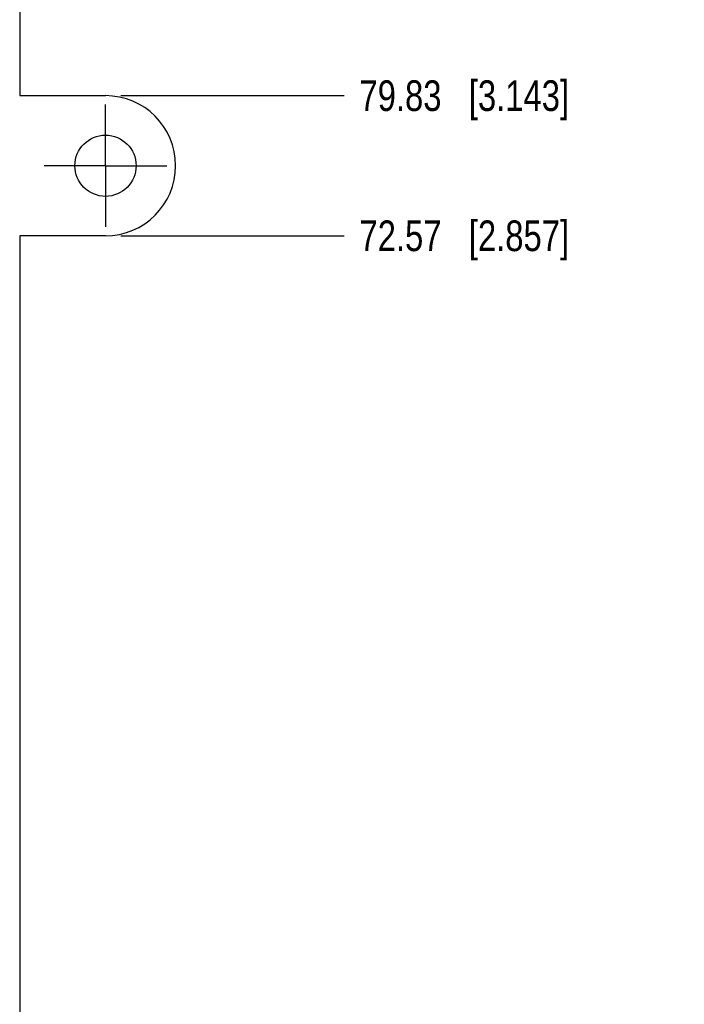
# Model space of a CAD drawing. Header units: inches. Extents: x 0 to 34, y 0 to 22.
# Tile 13 of 24: x 15.6 to 18.3, y 10.4 to 14.5. Entities that reach past the tile are written whole.
import ezdxf

# ---------------------------------------------------------------- set-up
doc = ezdxf.new("R2010")
doc.units = ezdxf.units.IN
doc.header["$LTSCALE"] = 1.87
doc.header["$MEASUREMENT"] = 0
doc.linetypes.add('CENTER', pattern=[0.6, 0.375, -0.075, 0.075, -0.075])
doc.layers.get('0').update_dxf_attribs({"linetype": 'CONTINUOUS'})
doc.layers.add('02___PRT_ALL_AXES', color=7, linetype='CONTINUOUS')
doc.layers.add('DIMENSIONS', color=7, linetype='CONTINUOUS')
doc.styles.get("Standard").update_dxf_attribs({"font": 'txt', "width": 0.8})
doc.dimstyles.new('DIMSTYLE_3', dxfattribs={"dimtxt": 0.125, "dimasz": 0.18, "dimexe": 0.125, "dimexo": 0.0625, "dimgap": 0.03125, "dimtad": 0, "dimtih": 1, "dimtoh": 1, "dimdec": 3, "dimlfac": 0.5, "dimdsep": 46, "dimtxsty": 'STANDARD', "dimblk": '_FILLED', "dimblk1": '_FILLED', "dimblk2": '_FILLED', "dimcen": 0.09, "dimadec": 0, "dimazin": 0, "dimtp": 0.01, "dimtm": 0.01, "dimtfac": 1, "dimtdec": 3, "dimtofl": 0, "dimtmove": 0, "dimatfit": 3, "dimldrblk": '_FILLED', "dimfxl": 1, "dimtolj": 1, "dimarcsym": 0})

# ---------------------------------------------------------------- blocks, each defined once
blk = doc.blocks.new('*D12')
at = {"layer": 'DIMENSIONS', "color": 2, "linetype": 'CONTINUOUS'}
blk.add_line((15.9746, 13.576), (16.8856, 13.576), dxfattribs=at)
at = {"layer": 'DIMENSIONS', "color": 2, "linetype": 'CONTINUOUS', "insert": (16.9481, 13.6385), "char_height": 0.125, "width": 1.325, "attachment_point": 1, "line_spacing_factor": 0.9}
blk.add_mtext('72.57{\\Ftxt.shx;\\W1.000000;\\H0.125000; }[2.857]', dxfattribs=at)
blk = doc.blocks.new('_FILLED')
at = {"color": 0, "linetype": 'BYBLOCK'}
blk.add_solid([(0, 0), (-1, 0.174), (-1, -0.174)], dxfattribs=at)
blk = doc.blocks.new('*D13')
at = {"layer": 'DIMENSIONS', "color": 2, "linetype": 'CONTINUOUS'}
blk.add_line((15.9746, 14.148), (16.8856, 14.148), dxfattribs=at)
at = {"layer": 'DIMENSIONS', "color": 2, "linetype": 'CONTINUOUS', "insert": (16.9481, 14.2105), "char_height": 0.125, "width": 1.325, "attachment_point": 1, "line_spacing_factor": 0.9}
blk.add_mtext('79.83{\\Ftxt.shx;\\W1.000000;\\H0.125000; }[3.143]', dxfattribs=at)

msp = doc.modelspace()

# ---------------------------------------------------------------- linework, layer by layer
at = {"color": 7, "linetype": 'CONTINUOUS'}
for p, q in [((15.5621, 15.9621), (15.5621, 14.148)), ((15.5621, 14.148), (15.9121, 14.148)), ((15.5621, 13.576), (15.5621, 8.5004)), ((15.9121, 13.576), (15.5621, 13.576))]:
    msp.add_line(p, q, dxfattribs=at)
msp.add_arc((15.9121, 13.862), 0.286, 270, 90, dxfattribs=at)
at = {"layer": '02___PRT_ALL_AXES', "color": 7, "linetype": 'CENTER'}
for q in [(15.9121, 14.112), (15.6621, 13.862), (15.9121, 13.612), (16.1621, 13.862)]:
    msp.add_line((15.9121, 13.862), q, dxfattribs=at)
at = {"layer": '02___PRT_ALL_AXES', "color": 7, "linetype": 'CONTINUOUS'}
msp.add_circle((15.9121, 13.862), 0.125, dxfattribs=at)

# ---------------------------------------------------------------- dimensions: what is measured, and where the dimension line sits
at = {"layer": 'DIMENSIONS', "color": 2, "linetype": 'CONTINUOUS'}
for feature_location, picture, middle in [((15.9746, 14.148), '*D13', (17.6106, 14.148)), ((15.9746, 13.576), '*D12', (17.6106, 13.576))]:
    dim = msp.add_ordinate_dim(feature_location=feature_location, offset=(0.911, 0), dtype=0, origin=(15.9121, 7.8621), dimstyle='DIMSTYLE_3', dxfattribs=at)
    dim.commit()
    dim.dimension.update_dxf_attribs({"geometry": picture, "text_midpoint": middle})

doc.saveas('drawing.dxf')
